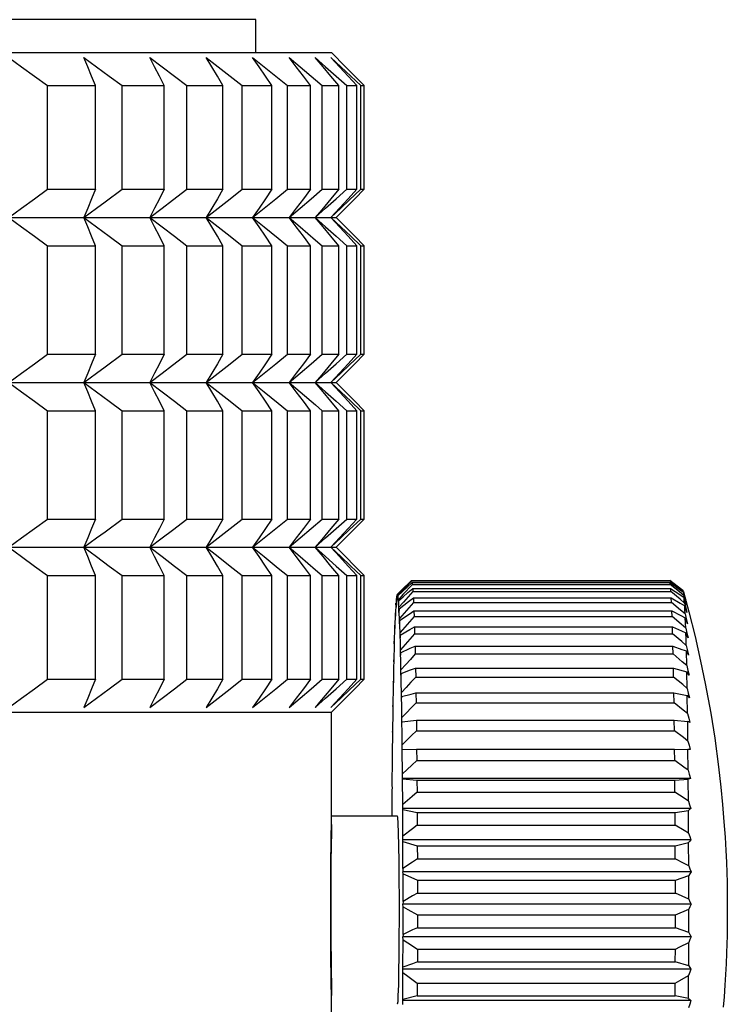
# Model space of a CAD drawing. Header units: millimetres. Extents: x -1098 to -957, y 1584 to 1677.
# Tile 7 of 8: x -1038 to -1031, y 1633 to 1644. Entities that reach past the tile are written whole.
import ezdxf

# ---------------------------------------------------------------- set-up
doc = ezdxf.new("R2010")
doc.units = ezdxf.units.MM
doc.header["$LTSCALE"] = 32.67
doc.layers.get('0').update_dxf_attribs({"linetype": 'CONTINUOUS'})
doc.layers.add('02___PRT_ALL_AXES', color=7, linetype='CONTINUOUS')

msp = doc.modelspace()

# ---------------------------------------------------------------- linework, layer by layer
at = {"color": 0, "linetype": 'Continuous'}
for p, q in [((-1035.849, 1643.662), (-1079.849, 1643.662)), ((-1080.649, 1643.312), (-1035.049, 1643.312)), ((-1035.498, 1643.262), (-1035.381, 1643.163)), ((-1035.137, 1643.163), (-1035.221, 1643.262)), ((-1035.055, 1643.262), (-1034.949, 1643.163)), ((-1034.9, 1643.163), (-1035.049, 1643.312)), ((-1035.381, 1643.163), (-1035.216, 1643.023)), ((-1034.949, 1643.163), (-1034.843, 1643.063)), ((-1034.801, 1643.063), (-1034.9, 1643.163)), ((-1034.997, 1643.063), (-1034.885, 1642.962)), ((-1034.778, 1642.962), (-1034.871, 1643.063)), ((-1034.843, 1643.063), (-1034.736, 1642.962)), ((-1034.701, 1642.962), (-1034.801, 1643.063)), ((-1038.06, 1641.862), (-1038.06, 1642.962)), ((-1038.06, 1642.962), (-1037.55, 1642.962)), ((-1037.55, 1641.862), (-1037.55, 1642.962)), ((-1037.27, 1641.862), (-1037.27, 1642.962)), ((-1037.27, 1642.962), (-1036.823, 1642.962)), ((-1036.823, 1641.862), (-1036.823, 1642.962)), ((-1036.581, 1641.862), (-1036.581, 1642.962)), ((-1036.581, 1642.962), (-1036.199, 1642.962)), ((-1036.199, 1641.862), (-1036.199, 1642.962)), ((-1035.995, 1641.862), (-1035.995, 1642.962)), ((-1035.995, 1642.962), (-1035.68, 1642.962)), ((-1035.68, 1641.862), (-1035.68, 1642.962)), ((-1035.515, 1641.862), (-1035.515, 1642.962)), ((-1035.515, 1642.962), (-1035.269, 1642.962)), ((-1035.269, 1641.862), (-1035.269, 1642.962)), ((-1035.216, 1643.023), (-1035.145, 1642.962)), ((-1035.145, 1641.862), (-1035.145, 1642.962)), ((-1035.145, 1642.962), (-1034.968, 1642.962)), ((-1034.968, 1641.862), (-1034.968, 1642.962)), ((-1034.885, 1641.862), (-1034.885, 1642.962)), ((-1034.885, 1642.962), (-1034.778, 1642.962)), ((-1034.778, 1641.862), (-1034.778, 1642.962)), ((-1034.736, 1641.862), (-1034.736, 1642.962)), ((-1034.736, 1642.962), (-1034.701, 1642.962)), ((-1034.701, 1641.862), (-1034.701, 1642.962)), ((-1038.06, 1641.862), (-1037.55, 1641.862)), ((-1037.45, 1641.727), (-1037.27, 1641.862)), ((-1037.27, 1641.862), (-1036.823, 1641.862)), ((-1036.734, 1641.745), (-1036.581, 1641.862)), ((-1036.581, 1641.862), (-1036.199, 1641.862)), ((-1036.123, 1641.761), (-1035.995, 1641.862)), ((-1035.995, 1641.862), (-1035.68, 1641.862)), ((-1035.639, 1641.761), (-1035.515, 1641.862)), ((-1035.515, 1641.862), (-1035.269, 1641.862)), ((-1035.263, 1641.761), (-1035.145, 1641.862)), ((-1035.145, 1641.862), (-1034.968, 1641.862)), ((-1034.968, 1641.862), (-1035.053, 1641.761)), ((-1034.997, 1641.761), (-1034.885, 1641.862)), ((-1034.885, 1641.862), (-1034.778, 1641.862)), ((-1034.778, 1641.862), (-1034.871, 1641.761)), ((-1034.859, 1641.746), (-1034.736, 1641.862)), ((-1034.701, 1641.862), (-1034.801, 1641.761)), ((-1034.736, 1641.862), (-1034.701, 1641.862)), ((-1035.053, 1641.761), (-1035.151, 1641.644)), ((-1034.871, 1641.761), (-1034.963, 1641.661)), ((-1034.801, 1641.761), (-1034.9, 1641.661)), ((-1038.471, 1641.562), (-1038.335, 1641.661)), ((-1035.151, 1641.644), (-1035.221, 1641.562)), ((-1034.963, 1641.661), (-1035.055, 1641.562)), ((-1034.9, 1641.661), (-1034.999, 1641.562)), ((-1080.699, 1641.562), (-1034.999, 1641.562)), ((-1038.471, 1641.562), (-1038.335, 1641.463)), ((-1037.674, 1641.562), (-1037.54, 1641.463)), ((-1036.974, 1641.562), (-1036.844, 1641.463)), ((-1035.884, 1641.562), (-1035.762, 1641.463)), ((-1035.498, 1641.562), (-1035.381, 1641.463)), ((-1035.137, 1641.463), (-1035.221, 1641.562)), ((-1035.055, 1641.562), (-1034.949, 1641.463)), ((-1034.963, 1641.463), (-1035.055, 1641.562)), ((-1034.9, 1641.463), (-1034.999, 1641.562)), ((-1035.762, 1641.463), (-1035.614, 1641.342)), ((-1035.381, 1641.463), (-1035.216, 1641.323)), ((-1034.871, 1641.363), (-1034.963, 1641.463)), ((-1034.949, 1641.463), (-1034.843, 1641.363)), ((-1034.801, 1641.363), (-1034.9, 1641.463)), ((-1036.123, 1641.363), (-1035.995, 1641.262)), ((-1035.614, 1641.342), (-1035.515, 1641.262)), ((-1035.216, 1641.323), (-1035.145, 1641.262)), ((-1034.997, 1641.363), (-1034.885, 1641.262)), ((-1034.778, 1641.262), (-1034.871, 1641.363)), ((-1034.843, 1641.363), (-1034.736, 1641.262)), ((-1034.701, 1641.262), (-1034.801, 1641.363)), ((-1038.06, 1640.112), (-1038.06, 1641.262)), ((-1038.06, 1641.262), (-1037.55, 1641.262)), ((-1037.55, 1640.112), (-1037.55, 1641.262)), ((-1037.27, 1640.112), (-1037.27, 1641.262)), ((-1037.27, 1641.262), (-1036.823, 1641.262)), ((-1036.823, 1640.112), (-1036.823, 1641.262)), ((-1036.581, 1640.112), (-1036.581, 1641.262)), ((-1036.581, 1641.262), (-1036.199, 1641.262)), ((-1036.199, 1640.112), (-1036.199, 1641.262)), ((-1035.995, 1640.112), (-1035.995, 1641.262)), ((-1035.995, 1641.262), (-1035.68, 1641.262)), ((-1035.68, 1640.112), (-1035.68, 1641.262)), ((-1035.515, 1640.112), (-1035.515, 1641.262)), ((-1035.515, 1641.262), (-1035.269, 1641.262)), ((-1035.269, 1640.112), (-1035.269, 1641.262)), ((-1035.145, 1640.112), (-1035.145, 1641.262)), ((-1035.145, 1641.262), (-1034.968, 1641.262)), ((-1034.968, 1640.112), (-1034.968, 1641.262)), ((-1034.885, 1640.112), (-1034.885, 1641.262)), ((-1034.885, 1641.262), (-1034.778, 1641.262)), ((-1034.778, 1640.112), (-1034.778, 1641.262)), ((-1034.736, 1640.112), (-1034.736, 1641.262)), ((-1034.736, 1641.262), (-1034.701, 1641.262)), ((-1034.701, 1640.112), (-1034.701, 1641.262)), ((-1038.06, 1640.112), (-1037.55, 1640.112)), ((-1037.45, 1639.977), (-1037.27, 1640.112)), ((-1037.27, 1640.112), (-1036.823, 1640.112)), ((-1036.734, 1639.995), (-1036.581, 1640.112)), ((-1036.581, 1640.112), (-1036.199, 1640.112)), ((-1036.123, 1640.011), (-1035.995, 1640.112)), ((-1035.995, 1640.112), (-1035.68, 1640.112)), ((-1035.639, 1640.011), (-1035.515, 1640.112)), ((-1035.515, 1640.112), (-1035.269, 1640.112)), ((-1035.263, 1640.011), (-1035.145, 1640.112)), ((-1035.145, 1640.112), (-1034.968, 1640.112)), ((-1034.968, 1640.112), (-1035.053, 1640.011)), ((-1034.997, 1640.011), (-1034.885, 1640.112)), ((-1034.885, 1640.112), (-1034.778, 1640.112)), ((-1034.778, 1640.112), (-1034.871, 1640.011)), ((-1034.859, 1639.996), (-1034.736, 1640.112)), ((-1034.701, 1640.112), (-1034.801, 1640.011)), ((-1034.736, 1640.112), (-1034.701, 1640.112)), ((-1035.053, 1640.011), (-1035.151, 1639.894)), ((-1034.871, 1640.011), (-1034.963, 1639.911)), ((-1034.801, 1640.011), (-1034.9, 1639.911)), ((-1080.699, 1639.812), (-1034.999, 1639.812)), ((-1038.471, 1639.812), (-1038.335, 1639.911)), ((-1038.471, 1639.812), (-1038.335, 1639.713)), ((-1037.674, 1639.812), (-1037.54, 1639.713)), ((-1036.974, 1639.812), (-1036.844, 1639.713)), ((-1035.884, 1639.812), (-1035.762, 1639.713)), ((-1035.498, 1639.812), (-1035.381, 1639.713)), ((-1035.151, 1639.894), (-1035.221, 1639.812)), ((-1035.137, 1639.713), (-1035.221, 1639.812)), ((-1034.963, 1639.911), (-1035.055, 1639.812)), ((-1035.055, 1639.812), (-1034.949, 1639.713)), ((-1034.963, 1639.713), (-1035.055, 1639.812)), ((-1034.9, 1639.911), (-1034.999, 1639.812)), ((-1034.9, 1639.713), (-1034.999, 1639.812)), ((-1035.762, 1639.713), (-1035.614, 1639.592)), ((-1035.381, 1639.713), (-1035.216, 1639.573)), ((-1034.871, 1639.613), (-1034.963, 1639.713)), ((-1034.949, 1639.713), (-1034.843, 1639.613)), ((-1034.801, 1639.613), (-1034.9, 1639.713)), ((-1036.123, 1639.613), (-1035.995, 1639.512)), ((-1034.997, 1639.613), (-1034.885, 1639.512)), ((-1034.778, 1639.512), (-1034.871, 1639.613)), ((-1034.843, 1639.613), (-1034.736, 1639.512)), ((-1034.701, 1639.512), (-1034.801, 1639.613)), ((-1038.06, 1638.362), (-1038.06, 1639.512)), ((-1038.06, 1639.512), (-1037.55, 1639.512)), ((-1037.55, 1638.362), (-1037.55, 1639.512)), ((-1037.27, 1638.362), (-1037.27, 1639.512)), ((-1037.27, 1639.512), (-1036.823, 1639.512)), ((-1036.823, 1638.362), (-1036.823, 1639.512)), ((-1036.581, 1638.362), (-1036.581, 1639.512)), ((-1036.581, 1639.512), (-1036.199, 1639.512)), ((-1036.199, 1638.362), (-1036.199, 1639.512)), ((-1035.995, 1638.362), (-1035.995, 1639.512)), ((-1035.995, 1639.512), (-1035.68, 1639.512)), ((-1035.68, 1638.362), (-1035.68, 1639.512)), ((-1035.614, 1639.592), (-1035.515, 1639.512)), ((-1035.515, 1638.362), (-1035.515, 1639.512)), ((-1035.515, 1639.512), (-1035.269, 1639.512)), ((-1035.269, 1638.362), (-1035.269, 1639.512)), ((-1035.216, 1639.573), (-1035.145, 1639.512)), ((-1035.145, 1638.362), (-1035.145, 1639.512)), ((-1035.145, 1639.512), (-1034.968, 1639.512)), ((-1034.968, 1638.362), (-1034.968, 1639.512)), ((-1034.885, 1638.362), (-1034.885, 1639.512)), ((-1034.885, 1639.512), (-1034.778, 1639.512)), ((-1034.778, 1638.362), (-1034.778, 1639.512)), ((-1034.736, 1638.362), (-1034.736, 1639.512)), ((-1034.736, 1639.512), (-1034.701, 1639.512)), ((-1034.701, 1638.362), (-1034.701, 1639.512)), ((-1038.06, 1638.362), (-1037.55, 1638.362)), ((-1037.45, 1638.227), (-1037.27, 1638.362)), ((-1037.27, 1638.362), (-1036.823, 1638.362)), ((-1036.734, 1638.245), (-1036.581, 1638.362)), ((-1036.581, 1638.362), (-1036.199, 1638.362)), ((-1036.123, 1638.261), (-1035.995, 1638.362)), ((-1035.995, 1638.362), (-1035.68, 1638.362)), ((-1035.639, 1638.261), (-1035.515, 1638.362)), ((-1035.515, 1638.362), (-1035.269, 1638.362)), ((-1035.263, 1638.261), (-1035.145, 1638.362)), ((-1035.145, 1638.362), (-1034.968, 1638.362)), ((-1034.968, 1638.362), (-1035.053, 1638.261)), ((-1034.997, 1638.261), (-1034.885, 1638.362)), ((-1034.885, 1638.362), (-1034.778, 1638.362)), ((-1034.778, 1638.362), (-1034.871, 1638.261)), ((-1034.859, 1638.246), (-1034.736, 1638.362)), ((-1034.701, 1638.362), (-1034.801, 1638.261)), ((-1034.736, 1638.362), (-1034.701, 1638.362)), ((-1035.053, 1638.261), (-1035.151, 1638.144)), ((-1034.871, 1638.261), (-1034.963, 1638.161)), ((-1034.801, 1638.261), (-1034.9, 1638.161)), ((-1038.471, 1638.062), (-1038.335, 1638.161)), ((-1035.151, 1638.144), (-1035.221, 1638.062)), ((-1034.963, 1638.161), (-1035.055, 1638.062)), ((-1034.9, 1638.161), (-1034.999, 1638.062)), ((-1080.699, 1638.062), (-1034.999, 1638.062)), ((-1038.471, 1638.062), (-1038.335, 1637.963)), ((-1037.674, 1638.062), (-1037.54, 1637.963)), ((-1036.974, 1638.062), (-1036.844, 1637.963)), ((-1035.884, 1638.062), (-1035.762, 1637.963)), ((-1035.498, 1638.062), (-1035.381, 1637.963)), ((-1035.137, 1637.963), (-1035.221, 1638.062)), ((-1035.055, 1638.062), (-1034.949, 1637.963)), ((-1034.963, 1637.963), (-1035.055, 1638.062)), ((-1034.9, 1637.963), (-1034.999, 1638.062)), ((-1035.762, 1637.963), (-1035.614, 1637.842)), ((-1035.381, 1637.963), (-1035.216, 1637.823)), ((-1034.871, 1637.863), (-1034.963, 1637.963)), ((-1034.949, 1637.963), (-1034.843, 1637.863)), ((-1034.801, 1637.863), (-1034.9, 1637.963)), ((-1036.123, 1637.863), (-1035.995, 1637.762)), ((-1035.614, 1637.842), (-1035.515, 1637.762)), ((-1034.997, 1637.863), (-1034.885, 1637.762)), ((-1034.778, 1637.762), (-1034.871, 1637.863)), ((-1034.843, 1637.863), (-1034.736, 1637.762)), ((-1034.701, 1637.762), (-1034.801, 1637.863)), ((-1038.06, 1636.662), (-1038.06, 1637.762)), ((-1038.06, 1637.762), (-1037.55, 1637.762)), ((-1037.55, 1636.662), (-1037.55, 1637.762)), ((-1037.27, 1636.662), (-1037.27, 1637.762)), ((-1037.27, 1637.762), (-1036.823, 1637.762)), ((-1036.823, 1636.662), (-1036.823, 1637.762)), ((-1036.581, 1636.662), (-1036.581, 1637.762)), ((-1036.581, 1637.762), (-1036.199, 1637.762)), ((-1036.199, 1636.662), (-1036.199, 1637.762)), ((-1035.995, 1636.662), (-1035.995, 1637.762)), ((-1035.995, 1637.762), (-1035.68, 1637.762)), ((-1035.68, 1636.662), (-1035.68, 1637.762)), ((-1035.515, 1636.662), (-1035.515, 1637.762)), ((-1035.515, 1637.762), (-1035.269, 1637.762)), ((-1035.269, 1636.662), (-1035.269, 1637.762)), ((-1035.216, 1637.823), (-1035.145, 1637.762)), ((-1035.145, 1636.662), (-1035.145, 1637.762)), ((-1035.145, 1637.762), (-1034.968, 1637.762)), ((-1034.968, 1636.662), (-1034.968, 1637.762)), ((-1034.885, 1636.662), (-1034.885, 1637.762)), ((-1034.885, 1637.762), (-1034.778, 1637.762)), ((-1034.778, 1636.662), (-1034.778, 1637.762)), ((-1034.736, 1636.662), (-1034.736, 1637.762)), ((-1034.736, 1637.762), (-1034.701, 1637.762)), ((-1034.701, 1636.662), (-1034.701, 1637.762)), ((-1034.3, 1637.611), (-1034.207, 1637.703)), ((-1034.196, 1637.707), (-1034.296, 1637.603)), ((-1034.189, 1637.668), (-1034.29, 1637.56)), ((-1034.207, 1637.703), (-1034.199, 1637.711)), ((-1034.199, 1637.711), (-1031.462, 1637.711)), ((-1034.196, 1637.707), (-1031.46, 1637.707)), ((-1034.192, 1637.687), (-1031.455, 1637.687)), ((-1034.189, 1637.668), (-1031.453, 1637.668)), ((-1034.185, 1637.625), (-1031.449, 1637.625)), ((-1031.318, 1637.602), (-1031.458, 1637.708)), ((-1034.358, 1637.533), (-1034.357, 1637.487)), ((-1034.357, 1637.533), (-1034.358, 1637.533)), ((-1034.354, 1637.553), (-1034.357, 1637.54)), ((-1034.357, 1637.54), (-1034.357, 1637.487)), ((-1034.351, 1637.56), (-1034.354, 1637.553)), ((-1034.3, 1637.611), (-1034.351, 1637.56)), ((-1034.35, 1637.562), (-1034.351, 1637.511)), ((-1034.351, 1637.56), (-1034.351, 1637.511)), ((-1034.347, 1637.56), (-1034.35, 1637.562)), ((-1034.345, 1637.552), (-1034.347, 1637.56)), ((-1034.296, 1637.603), (-1034.345, 1637.552)), ((-1034.345, 1637.552), (-1034.344, 1637.5)), ((-1034.344, 1637.547), (-1034.344, 1637.5)), ((-1034.29, 1637.56), (-1034.338, 1637.506)), ((-1034.183, 1637.592), (-1031.446, 1637.592)), ((-1034.179, 1637.525), (-1034.176, 1637.478)), ((-1034.179, 1637.525), (-1031.442, 1637.525)), ((-1031.44, 1637.478), (-1031.442, 1637.525)), ((-1031.317, 1637.601), (-1031.318, 1637.602)), ((-1031.315, 1637.595), (-1031.317, 1637.601)), ((-1031.314, 1637.594), (-1031.301, 1637.547)), ((-1031.3, 1637.542), (-1031.312, 1637.585)), ((-1031.301, 1637.547), (-1031.288, 1637.5)), ((-1031.288, 1637.5), (-1031.3, 1637.542)), ((-1034.363, 1637.469), (-1034.364, 1637.468)), ((-1034.363, 1637.426), (-1034.364, 1637.468)), ((-1034.363, 1637.481), (-1034.363, 1637.426)), ((-1034.338, 1637.452), (-1034.338, 1637.506)), ((-1034.337, 1637.495), (-1034.338, 1637.452)), ((-1034.332, 1637.369), (-1034.332, 1637.425)), ((-1034.331, 1637.408), (-1034.332, 1637.369)), ((-1034.176, 1637.478), (-1031.44, 1637.478)), ((-1034.369, 1637.331), (-1034.37, 1637.368)), ((-1034.369, 1637.387), (-1034.369, 1637.331)), ((-1034.326, 1637.251), (-1034.326, 1637.308)), ((-1034.173, 1637.389), (-1034.17, 1637.329)), ((-1034.173, 1637.389), (-1031.436, 1637.389)), ((-1034.17, 1637.329), (-1031.434, 1637.329)), ((-1031.434, 1637.329), (-1031.436, 1637.389)), ((-1031.295, 1637.355), (-1031.283, 1637.303)), ((-1034.375, 1637.201), (-1034.376, 1637.234)), ((-1034.375, 1637.258), (-1034.375, 1637.201)), ((-1034.325, 1637.286), (-1034.326, 1637.251)), ((-1034.167, 1637.218), (-1034.165, 1637.145)), ((-1034.167, 1637.218), (-1031.43, 1637.218)), ((-1031.428, 1637.145), (-1031.43, 1637.218)), ((-1031.289, 1637.204), (-1031.277, 1637.152)), ((-1031.283, 1637.303), (-1031.27, 1637.251)), ((-1034.381, 1637.096), (-1034.381, 1637.038)), ((-1034.32, 1637.1), (-1034.32, 1637.158)), ((-1034.319, 1637.13), (-1034.32, 1637.1)), ((-1034.165, 1637.145), (-1031.428, 1637.145)), ((-1031.277, 1637.152), (-1031.264, 1637.1)), ((-1034.381, 1637.038), (-1034.382, 1637.066)), ((-1034.161, 1637.014), (-1034.159, 1636.93)), ((-1034.161, 1637.014), (-1031.425, 1637.014)), ((-1031.423, 1636.93), (-1031.425, 1637.014)), ((-1031.284, 1637.021), (-1031.27, 1636.964)), ((-1034.386, 1636.902), (-1034.386, 1636.845)), ((-1034.315, 1636.917), (-1034.315, 1636.975)), ((-1034.314, 1636.942), (-1034.315, 1636.917)), ((-1034.159, 1636.93), (-1031.423, 1636.93)), ((-1031.279, 1636.807), (-1031.282, 1636.962)), ((-1031.27, 1636.964), (-1031.259, 1636.917)), ((-1034.386, 1636.845), (-1034.387, 1636.867)), ((-1031.279, 1636.807), (-1031.266, 1636.756)), ((-1034.391, 1636.678), (-1034.391, 1636.622)), ((-1034.31, 1636.705), (-1034.31, 1636.762)), ((-1034.309, 1636.724), (-1034.31, 1636.705)), ((-1034.156, 1636.78), (-1034.154, 1636.684)), ((-1034.156, 1636.78), (-1031.419, 1636.78)), ((-1034.154, 1636.684), (-1031.418, 1636.684)), ((-1031.418, 1636.684), (-1031.419, 1636.78)), ((-1031.419, 1636.78), (-1031.277, 1636.739)), ((-1031.274, 1636.565), (-1031.277, 1636.739)), ((-1031.266, 1636.756), (-1031.254, 1636.705)), ((-1038.06, 1636.662), (-1037.55, 1636.662)), ((-1037.27, 1636.662), (-1036.823, 1636.662)), ((-1036.581, 1636.662), (-1036.199, 1636.662)), ((-1035.995, 1636.662), (-1035.68, 1636.662)), ((-1035.515, 1636.662), (-1035.269, 1636.662)), ((-1035.263, 1636.561), (-1035.145, 1636.662)), ((-1035.145, 1636.662), (-1034.968, 1636.662)), ((-1034.968, 1636.662), (-1035.053, 1636.561)), ((-1034.997, 1636.561), (-1034.885, 1636.662)), ((-1034.885, 1636.662), (-1034.778, 1636.662)), ((-1034.778, 1636.662), (-1034.871, 1636.561)), ((-1034.859, 1636.546), (-1034.736, 1636.662)), ((-1034.701, 1636.662), (-1034.801, 1636.561)), ((-1034.736, 1636.662), (-1034.701, 1636.662)), ((-1034.391, 1636.622), (-1034.392, 1636.639)), ((-1035.053, 1636.561), (-1035.174, 1636.418)), ((-1034.801, 1636.561), (-1034.9, 1636.461)), ((-1034.305, 1636.465), (-1034.305, 1636.521)), ((-1034.304, 1636.478), (-1034.305, 1636.465)), ((-1034.151, 1636.517), (-1034.15, 1636.412)), ((-1034.151, 1636.517), (-1031.415, 1636.517)), ((-1031.413, 1636.412), (-1031.415, 1636.517)), ((-1031.415, 1636.517), (-1031.273, 1636.489)), ((-1031.274, 1636.565), (-1031.262, 1636.515)), ((-1031.27, 1636.297), (-1031.273, 1636.489)), ((-1031.262, 1636.515), (-1031.249, 1636.465)), ((-1035.174, 1636.418), (-1035.221, 1636.362)), ((-1034.9, 1636.461), (-1035.049, 1636.312)), ((-1034.396, 1636.428), (-1034.395, 1636.373)), ((-1034.395, 1636.385), (-1034.396, 1636.384)), ((-1034.395, 1636.373), (-1034.396, 1636.384)), ((-1034.15, 1636.412), (-1031.413, 1636.412)), ((-1080.649, 1636.312), (-1035.049, 1636.312)), ((-1034.301, 1636.201), (-1034.301, 1636.254)), ((-1034.3, 1636.208), (-1034.301, 1636.201)), ((-1034.3, 1636.208), (-1034.147, 1636.229)), ((-1034.147, 1636.229), (-1034.146, 1636.115)), ((-1034.147, 1636.229), (-1031.411, 1636.229)), ((-1031.409, 1636.115), (-1031.411, 1636.229)), ((-1031.411, 1636.229), (-1031.268, 1636.214)), ((-1031.266, 1636.006), (-1031.268, 1636.214)), ((-1034.4, 1636.106), (-1034.403, 1635.857)), ((-1034.399, 1636.101), (-1034.4, 1636.106)), ((-1034.399, 1636.106), (-1034.4, 1636.106)), ((-1034.399, 1636.153), (-1034.399, 1636.101)), ((-1034.146, 1636.115), (-1031.409, 1636.115)), ((-1034.298, 1635.915), (-1034.297, 1635.965)), ((-1034.403, 1635.857), (-1034.402, 1635.808)), ((-1034.297, 1635.916), (-1034.298, 1635.915)), ((-1034.297, 1635.916), (-1034.144, 1635.919)), ((-1034.294, 1635.657), (-1034.297, 1635.916)), ((-1034.144, 1635.919), (-1034.142, 1635.798)), ((-1034.144, 1635.919), (-1031.407, 1635.919)), ((-1031.406, 1635.798), (-1031.407, 1635.919)), ((-1031.407, 1635.919), (-1031.265, 1635.917)), ((-1031.263, 1635.696), (-1031.265, 1635.917)), ((-1031.242, 1635.915), (-1031.265, 1635.917)), ((-1034.403, 1635.807), (-1034.406, 1635.543)), ((-1034.402, 1635.808), (-1034.403, 1635.807)), ((-1034.142, 1635.798), (-1031.406, 1635.798)), ((-1034.295, 1635.61), (-1034.294, 1635.657)), ((-1034.406, 1635.543), (-1034.405, 1635.497)), ((-1034.294, 1635.605), (-1034.295, 1635.61)), ((-1031.239, 1635.61), (-1034.295, 1635.61)), ((-1034.292, 1635.334), (-1034.294, 1635.605)), ((-1034.294, 1635.605), (-1034.141, 1635.591)), ((-1034.141, 1635.591), (-1034.14, 1635.463)), ((-1034.141, 1635.591), (-1031.404, 1635.591)), ((-1031.404, 1635.591), (-1031.262, 1635.601)), ((-1031.403, 1635.463), (-1031.404, 1635.591)), ((-1031.26, 1635.369), (-1031.262, 1635.601)), ((-1034.406, 1635.49), (-1034.408, 1635.215)), ((-1034.405, 1635.497), (-1034.406, 1635.49)), ((-1034.14, 1635.463), (-1031.403, 1635.463)), ((-1034.292, 1635.29), (-1034.292, 1635.334)), ((-1034.291, 1635.279), (-1034.292, 1635.29)), ((-1031.236, 1635.29), (-1034.292, 1635.29)), ((-1034.29, 1634.998), (-1034.291, 1635.279)), ((-1034.291, 1635.279), (-1034.138, 1635.247)), ((-1034.138, 1635.247), (-1034.138, 1635.114)), ((-1034.138, 1635.247), (-1031.402, 1635.247)), ((-1031.402, 1635.247), (-1031.26, 1635.27)), ((-1031.401, 1635.114), (-1031.402, 1635.247)), ((-1031.258, 1635.029), (-1031.26, 1635.27)), ((-1035.049, 1635.212), (-1034.349, 1635.212)), ((-1035.049, 1635.12), (-1035.049, 1635.088)), ((-1034.138, 1635.114), (-1031.401, 1635.114)), ((-1035.049, 1635.033), (-1035.051, 1634.901)), ((-1035.049, 1635.088), (-1035.049, 1635.033)), ((-1035.051, 1634.901), (-1035.053, 1634.719)), ((-1034.291, 1634.958), (-1034.29, 1634.998)), ((-1034.29, 1634.941), (-1034.291, 1634.958)), ((-1031.235, 1634.958), (-1034.291, 1634.958)), ((-1034.289, 1634.653), (-1034.29, 1634.941)), ((-1034.29, 1634.941), (-1034.137, 1634.892)), ((-1031.4, 1634.892), (-1031.258, 1634.928)), ((-1031.257, 1634.681), (-1031.258, 1634.928)), ((-1034.137, 1634.892), (-1034.136, 1634.756)), ((-1034.137, 1634.892), (-1031.4, 1634.892)), ((-1031.4, 1634.756), (-1031.4, 1634.892)), ((-1035.053, 1634.719), (-1035.055, 1634.487)), ((-1034.136, 1634.756), (-1031.4, 1634.756)), ((-1034.289, 1634.653), (-1034.289, 1634.618)), ((-1034.288, 1634.596), (-1034.289, 1634.618)), ((-1031.233, 1634.618), (-1034.289, 1634.618)), ((-1034.288, 1634.303), (-1034.288, 1634.596)), ((-1035.055, 1634.487), (-1035.056, 1634.288)), ((-1034.136, 1634.529), (-1034.135, 1634.392)), ((-1034.136, 1634.529), (-1031.399, 1634.529)), ((-1031.399, 1634.529), (-1031.257, 1634.578)), ((-1031.399, 1634.392), (-1031.399, 1634.529)), ((-1031.257, 1634.327), (-1031.257, 1634.578)), ((-1034.135, 1634.392), (-1031.399, 1634.392)), ((-1031.257, 1634.327), (-1031.399, 1634.392)), ((-1035.056, 1634.288), (-1035.056, 1634.111)), ((-1034.288, 1634.303), (-1034.289, 1634.274)), ((-1034.288, 1634.246), (-1034.289, 1634.274)), ((-1031.233, 1634.274), (-1034.289, 1634.274)), ((-1034.288, 1633.953), (-1034.288, 1634.246)), ((-1031.399, 1634.163), (-1031.256, 1634.223)), ((-1031.257, 1633.973), (-1031.256, 1634.223)), ((-1035.056, 1634.111), (-1035.055, 1633.912)), ((-1034.135, 1634.163), (-1034.135, 1634.025)), ((-1034.135, 1634.163), (-1031.399, 1634.163)), ((-1031.399, 1634.025), (-1031.399, 1634.163)), ((-1034.135, 1634.025), (-1031.399, 1634.025)), ((-1031.257, 1633.973), (-1031.399, 1634.025)), ((-1035.055, 1633.912), (-1035.049, 1633.352)), ((-1034.288, 1633.953), (-1034.289, 1633.928)), ((-1034.288, 1633.895), (-1034.289, 1633.928)), ((-1031.233, 1633.928), (-1034.289, 1633.928)), ((-1034.289, 1633.605), (-1034.288, 1633.895)), ((-1031.257, 1633.62), (-1031.257, 1633.869)), ((-1034.136, 1633.797), (-1034.136, 1633.661)), ((-1034.136, 1633.797), (-1031.399, 1633.797)), ((-1031.4, 1633.661), (-1031.399, 1633.797)), ((-1034.136, 1633.661), (-1031.4, 1633.661)), ((-1031.257, 1633.62), (-1031.4, 1633.661)), ((-1034.291, 1633.264), (-1034.289, 1633.549)), ((-1034.29, 1633.586), (-1034.289, 1633.605)), ((-1034.289, 1633.549), (-1034.29, 1633.586)), ((-1031.234, 1633.586), (-1034.29, 1633.586)), ((-1031.259, 1633.275), (-1031.258, 1633.518)), ((-1035.049, 1633.352), (-1035.049, 1633.314)), ((-1034.137, 1633.436), (-1034.138, 1633.303)), ((-1034.137, 1633.436), (-1031.4, 1633.436)), ((-1031.401, 1633.303), (-1031.4, 1633.436)), ((-1035.049, 1633.314), (-1035.049, 1633.304)), ((-1034.292, 1633.251), (-1034.291, 1633.264)), ((-1034.291, 1633.209), (-1034.292, 1633.251)), ((-1031.236, 1633.251), (-1034.292, 1633.251)), ((-1034.138, 1633.303), (-1034.291, 1633.264)), ((-1034.138, 1633.303), (-1031.401, 1633.303)), ((-1031.259, 1633.275), (-1031.401, 1633.303)), ((-1034.349, 1633.212), (-1034.349, 1633.212))]:
    msp.add_line(p, q, dxfattribs=at)
for points in [[(-1038.471, 1643.262), (-1038.335, 1643.163), (-1038.198, 1643.063), (-1038.06, 1642.962)], [(-1037.55, 1642.962), (-1037.592, 1643.063), (-1037.633, 1643.163), (-1037.674, 1643.262)], [(-1037.674, 1643.262), (-1037.54, 1643.163), (-1037.406, 1643.063), (-1037.27, 1642.962)], [(-1036.974, 1643.262), (-1036.844, 1643.163), (-1036.713, 1643.063), (-1036.581, 1642.962)], [(-1036.823, 1642.962), (-1036.874, 1643.063), (-1036.924, 1643.163), (-1036.974, 1643.262)], [(-1036.377, 1643.262), (-1036.25, 1643.163), (-1036.123, 1643.063), (-1035.995, 1642.962)], [(-1036.199, 1642.962), (-1036.258, 1643.063), (-1036.318, 1643.163), (-1036.377, 1643.262)], [(-1035.884, 1643.262), (-1035.762, 1643.163), (-1035.639, 1643.063), (-1035.515, 1642.962)], [(-1035.68, 1642.962), (-1035.748, 1643.063), (-1035.816, 1643.163), (-1035.884, 1643.262)], [(-1035.269, 1642.962), (-1035.346, 1643.063), (-1035.422, 1643.163), (-1035.498, 1643.262)], [(-1035.221, 1643.262), (-1035.11, 1643.163), (-1034.997, 1643.063)], [(-1034.871, 1643.063), (-1034.963, 1643.163), (-1035.055, 1643.262)], [(-1034.968, 1642.962), (-1035.053, 1643.063), (-1035.137, 1643.163)], [(-1038.335, 1641.661), (-1038.198, 1641.761), (-1038.06, 1641.862)], [(-1037.55, 1641.862), (-1037.592, 1641.761), (-1037.633, 1641.661), (-1037.674, 1641.562)], [(-1036.823, 1641.862), (-1036.874, 1641.761), (-1036.924, 1641.661), (-1036.974, 1641.562)], [(-1036.199, 1641.862), (-1036.258, 1641.761), (-1036.318, 1641.661), (-1036.377, 1641.562)], [(-1035.68, 1641.862), (-1035.748, 1641.761), (-1035.816, 1641.661), (-1035.884, 1641.562)], [(-1035.269, 1641.862), (-1035.346, 1641.761), (-1035.422, 1641.661), (-1035.498, 1641.562)], [(-1037.674, 1641.562), (-1037.54, 1641.661), (-1037.45, 1641.727)], [(-1036.974, 1641.562), (-1036.844, 1641.661), (-1036.734, 1641.745)], [(-1036.377, 1641.562), (-1036.25, 1641.661), (-1036.123, 1641.761)], [(-1035.884, 1641.562), (-1035.762, 1641.661), (-1035.639, 1641.761)], [(-1035.498, 1641.562), (-1035.381, 1641.661), (-1035.263, 1641.761)], [(-1035.221, 1641.562), (-1035.11, 1641.661), (-1034.997, 1641.761)], [(-1035.055, 1641.562), (-1034.949, 1641.661), (-1034.859, 1641.746)], [(-1037.55, 1641.262), (-1037.592, 1641.363), (-1037.633, 1641.463), (-1037.674, 1641.562)], [(-1036.823, 1641.262), (-1036.874, 1641.363), (-1036.924, 1641.463), (-1036.974, 1641.562)], [(-1036.377, 1641.562), (-1036.25, 1641.463), (-1036.123, 1641.363)], [(-1036.199, 1641.262), (-1036.258, 1641.363), (-1036.318, 1641.463), (-1036.377, 1641.562)], [(-1035.68, 1641.262), (-1035.748, 1641.363), (-1035.816, 1641.463), (-1035.884, 1641.562)], [(-1035.269, 1641.262), (-1035.346, 1641.363), (-1035.422, 1641.463), (-1035.498, 1641.562)], [(-1035.221, 1641.562), (-1035.11, 1641.463), (-1034.997, 1641.363)], [(-1038.335, 1641.463), (-1038.198, 1641.363), (-1038.06, 1641.262)], [(-1037.54, 1641.463), (-1037.406, 1641.363), (-1037.27, 1641.262)], [(-1036.844, 1641.463), (-1036.713, 1641.363), (-1036.581, 1641.262)], [(-1034.968, 1641.262), (-1035.053, 1641.363), (-1035.137, 1641.463)], [(-1038.335, 1639.911), (-1038.198, 1640.011), (-1038.06, 1640.112)], [(-1037.55, 1640.112), (-1037.592, 1640.011), (-1037.633, 1639.911), (-1037.674, 1639.812)], [(-1036.823, 1640.112), (-1036.874, 1640.011), (-1036.924, 1639.911), (-1036.974, 1639.812)], [(-1036.199, 1640.112), (-1036.258, 1640.011), (-1036.318, 1639.911), (-1036.377, 1639.812)], [(-1035.68, 1640.112), (-1035.748, 1640.011), (-1035.816, 1639.911), (-1035.884, 1639.812)], [(-1035.269, 1640.112), (-1035.346, 1640.011), (-1035.422, 1639.911), (-1035.498, 1639.812)], [(-1037.674, 1639.812), (-1037.54, 1639.911), (-1037.45, 1639.977)], [(-1036.974, 1639.812), (-1036.844, 1639.911), (-1036.734, 1639.995)], [(-1036.377, 1639.812), (-1036.25, 1639.911), (-1036.123, 1640.011)], [(-1035.884, 1639.812), (-1035.762, 1639.911), (-1035.639, 1640.011)], [(-1035.498, 1639.812), (-1035.381, 1639.911), (-1035.263, 1640.011)], [(-1035.221, 1639.812), (-1035.11, 1639.911), (-1034.997, 1640.011)], [(-1035.055, 1639.812), (-1034.949, 1639.911), (-1034.859, 1639.996)], [(-1037.55, 1639.512), (-1037.592, 1639.613), (-1037.633, 1639.713), (-1037.674, 1639.812)], [(-1036.823, 1639.512), (-1036.874, 1639.613), (-1036.924, 1639.713), (-1036.974, 1639.812)], [(-1036.377, 1639.812), (-1036.25, 1639.713), (-1036.123, 1639.613)], [(-1036.199, 1639.512), (-1036.258, 1639.613), (-1036.318, 1639.713), (-1036.377, 1639.812)], [(-1035.68, 1639.512), (-1035.748, 1639.613), (-1035.816, 1639.713), (-1035.884, 1639.812)], [(-1035.269, 1639.512), (-1035.346, 1639.613), (-1035.422, 1639.713), (-1035.498, 1639.812)], [(-1035.221, 1639.812), (-1035.11, 1639.713), (-1034.997, 1639.613)], [(-1038.335, 1639.713), (-1038.198, 1639.613), (-1038.06, 1639.512)], [(-1037.54, 1639.713), (-1037.406, 1639.613), (-1037.27, 1639.512)], [(-1036.844, 1639.713), (-1036.713, 1639.613), (-1036.581, 1639.512)], [(-1034.968, 1639.512), (-1035.053, 1639.613), (-1035.137, 1639.713)], [(-1038.335, 1638.161), (-1038.198, 1638.261), (-1038.06, 1638.362)], [(-1037.55, 1638.362), (-1037.592, 1638.261), (-1037.633, 1638.161), (-1037.674, 1638.062)], [(-1036.823, 1638.362), (-1036.874, 1638.261), (-1036.924, 1638.161), (-1036.974, 1638.062)], [(-1036.199, 1638.362), (-1036.258, 1638.261), (-1036.318, 1638.161), (-1036.377, 1638.062)], [(-1035.68, 1638.362), (-1035.748, 1638.261), (-1035.816, 1638.161), (-1035.884, 1638.062)], [(-1035.269, 1638.362), (-1035.346, 1638.261), (-1035.422, 1638.161), (-1035.498, 1638.062)], [(-1036.974, 1638.062), (-1036.844, 1638.161), (-1036.734, 1638.245)], [(-1036.377, 1638.062), (-1036.25, 1638.161), (-1036.123, 1638.261)], [(-1035.884, 1638.062), (-1035.762, 1638.161), (-1035.639, 1638.261)], [(-1035.498, 1638.062), (-1035.381, 1638.161), (-1035.263, 1638.261)], [(-1035.221, 1638.062), (-1035.11, 1638.161), (-1034.997, 1638.261)], [(-1035.055, 1638.062), (-1034.949, 1638.161), (-1034.859, 1638.246)], [(-1037.674, 1638.062), (-1037.54, 1638.161), (-1037.45, 1638.227)], [(-1037.55, 1637.762), (-1037.592, 1637.863), (-1037.633, 1637.963), (-1037.674, 1638.062)], [(-1036.823, 1637.762), (-1036.874, 1637.863), (-1036.924, 1637.963), (-1036.974, 1638.062)], [(-1036.377, 1638.062), (-1036.25, 1637.963), (-1036.123, 1637.863)], [(-1036.199, 1637.762), (-1036.258, 1637.863), (-1036.318, 1637.963), (-1036.377, 1638.062)], [(-1035.68, 1637.762), (-1035.748, 1637.863), (-1035.816, 1637.963), (-1035.884, 1638.062)], [(-1035.269, 1637.762), (-1035.346, 1637.863), (-1035.422, 1637.963), (-1035.498, 1638.062)], [(-1035.221, 1638.062), (-1035.11, 1637.963), (-1034.997, 1637.863)], [(-1038.335, 1637.963), (-1038.198, 1637.863), (-1038.06, 1637.762)], [(-1037.54, 1637.963), (-1037.406, 1637.863), (-1037.27, 1637.762)], [(-1036.844, 1637.963), (-1036.713, 1637.863), (-1036.581, 1637.762)], [(-1034.968, 1637.762), (-1035.053, 1637.863), (-1035.137, 1637.963)], [(-1034.344, 1637.547), (-1034.294, 1637.593), (-1034.243, 1637.64), (-1034.192, 1637.687)], [(-1034.337, 1637.495), (-1034.287, 1637.538), (-1034.237, 1637.581), (-1034.185, 1637.625)], [(-1034.199, 1637.711), (-1034.197, 1637.71), (-1034.196, 1637.707)], [(-1034.192, 1637.687), (-1034.191, 1637.678), (-1034.189, 1637.668)], [(-1034.185, 1637.625), (-1034.184, 1637.609), (-1034.183, 1637.592)], [(-1031.46, 1637.707), (-1031.461, 1637.71), (-1031.462, 1637.711)], [(-1031.314, 1637.594), (-1031.362, 1637.631), (-1031.46, 1637.707)], [(-1031.453, 1637.668), (-1031.454, 1637.678), (-1031.455, 1637.687)], [(-1031.455, 1637.687), (-1031.359, 1637.619), (-1031.312, 1637.585)], [(-1031.308, 1637.55), (-1031.356, 1637.589), (-1031.453, 1637.668)], [(-1031.446, 1637.592), (-1031.448, 1637.609), (-1031.449, 1637.625)], [(-1031.449, 1637.625), (-1031.353, 1637.562), (-1031.306, 1637.531)], [(-1034.358, 1637.533), (-1034.36, 1637.51), (-1034.363, 1637.481)], [(-1034.338, 1637.506), (-1034.341, 1637.53), (-1034.344, 1637.547)], [(-1034.183, 1637.592), (-1034.233, 1637.535), (-1034.283, 1637.48), (-1034.332, 1637.425)], [(-1034.331, 1637.408), (-1034.23, 1637.486), (-1034.179, 1637.525)], [(-1031.301, 1637.47), (-1031.349, 1637.51), (-1031.446, 1637.592)], [(-1031.442, 1637.525), (-1031.347, 1637.468), (-1031.3, 1637.44)], [(-1031.308, 1637.55), (-1031.31, 1637.57), (-1031.312, 1637.585)], [(-1031.308, 1637.55), (-1031.295, 1637.501), (-1031.282, 1637.452)], [(-1031.301, 1637.47), (-1031.304, 1637.503), (-1031.306, 1637.531)], [(-1031.282, 1637.452), (-1031.294, 1637.491), (-1031.306, 1637.531)], [(-1034.364, 1637.468), (-1034.366, 1637.431), (-1034.369, 1637.387)], [(-1034.332, 1637.425), (-1034.335, 1637.463), (-1034.337, 1637.495)], [(-1034.326, 1637.308), (-1034.329, 1637.361), (-1034.331, 1637.408)], [(-1034.176, 1637.478), (-1034.227, 1637.421), (-1034.277, 1637.364), (-1034.326, 1637.308)], [(-1031.295, 1637.355), (-1031.343, 1637.395), (-1031.44, 1637.478)], [(-1031.301, 1637.47), (-1031.289, 1637.42), (-1031.276, 1637.369)], [(-1031.295, 1637.355), (-1031.297, 1637.399), (-1031.3, 1637.44)], [(-1031.276, 1637.369), (-1031.288, 1637.404), (-1031.3, 1637.44)], [(-1034.37, 1637.368), (-1034.373, 1637.316), (-1034.375, 1637.258)], [(-1034.325, 1637.286), (-1034.224, 1637.354), (-1034.173, 1637.389)], [(-1034.17, 1637.329), (-1034.221, 1637.271), (-1034.271, 1637.214), (-1034.32, 1637.158)], [(-1031.436, 1637.389), (-1031.341, 1637.339), (-1031.294, 1637.314)], [(-1031.289, 1637.204), (-1031.337, 1637.245), (-1031.434, 1637.329)], [(-1031.289, 1637.204), (-1031.291, 1637.261), (-1031.294, 1637.314)], [(-1031.27, 1637.251), (-1031.282, 1637.282), (-1031.294, 1637.314)], [(-1034.376, 1637.234), (-1034.378, 1637.168), (-1034.381, 1637.096)], [(-1034.32, 1637.158), (-1034.323, 1637.225), (-1034.325, 1637.286)], [(-1034.319, 1637.13), (-1034.218, 1637.188), (-1034.167, 1637.218)], [(-1031.43, 1637.218), (-1031.335, 1637.175), (-1031.288, 1637.154)], [(-1034.315, 1636.975), (-1034.317, 1637.055), (-1034.319, 1637.13)], [(-1034.165, 1637.145), (-1034.215, 1637.088), (-1034.265, 1637.031), (-1034.315, 1636.975)], [(-1031.284, 1637.021), (-1031.331, 1637.062), (-1031.428, 1637.145)], [(-1031.284, 1637.021), (-1031.286, 1637.09), (-1031.288, 1637.154)], [(-1031.264, 1637.1), (-1031.276, 1637.127), (-1031.288, 1637.154)], [(-1034.382, 1637.066), (-1034.384, 1636.987), (-1034.386, 1636.902)], [(-1034.314, 1636.942), (-1034.213, 1636.99), (-1034.161, 1637.014)], [(-1031.425, 1637.014), (-1031.329, 1636.979), (-1031.282, 1636.962)], [(-1034.31, 1636.762), (-1034.312, 1636.854), (-1034.314, 1636.942)], [(-1034.159, 1636.93), (-1034.21, 1636.873), (-1034.26, 1636.817), (-1034.31, 1636.762)], [(-1031.279, 1636.807), (-1031.326, 1636.848), (-1031.423, 1636.93)], [(-1031.259, 1636.917), (-1031.27, 1636.939), (-1031.282, 1636.962)], [(-1034.387, 1636.867), (-1034.389, 1636.775), (-1034.391, 1636.678)], [(-1034.309, 1636.724), (-1034.208, 1636.761), (-1034.156, 1636.78)], [(-1034.305, 1636.521), (-1034.307, 1636.624), (-1034.309, 1636.724)], [(-1034.154, 1636.684), (-1034.205, 1636.629), (-1034.256, 1636.574), (-1034.305, 1636.521)], [(-1031.274, 1636.565), (-1031.321, 1636.605), (-1031.418, 1636.684)], [(-1031.254, 1636.705), (-1031.265, 1636.722), (-1031.277, 1636.739)], [(-1038.471, 1636.362), (-1038.335, 1636.461), (-1038.198, 1636.561), (-1038.06, 1636.662)], [(-1037.55, 1636.662), (-1037.592, 1636.561), (-1037.633, 1636.461), (-1037.674, 1636.362)], [(-1037.674, 1636.362), (-1037.54, 1636.461), (-1037.406, 1636.561), (-1037.27, 1636.662)], [(-1036.823, 1636.662), (-1036.874, 1636.561), (-1036.924, 1636.461), (-1036.974, 1636.362)], [(-1036.974, 1636.362), (-1036.844, 1636.461), (-1036.713, 1636.561), (-1036.581, 1636.662)], [(-1036.199, 1636.662), (-1036.258, 1636.561), (-1036.318, 1636.461), (-1036.377, 1636.362)], [(-1036.377, 1636.362), (-1036.25, 1636.461), (-1036.123, 1636.561), (-1035.995, 1636.662)], [(-1035.68, 1636.662), (-1035.748, 1636.561), (-1035.816, 1636.461), (-1035.884, 1636.362)], [(-1035.884, 1636.362), (-1035.762, 1636.461), (-1035.639, 1636.561), (-1035.515, 1636.662)], [(-1035.269, 1636.662), (-1035.346, 1636.561), (-1035.422, 1636.461), (-1035.498, 1636.362)], [(-1034.392, 1636.639), (-1034.394, 1636.536), (-1034.396, 1636.428)], [(-1035.498, 1636.362), (-1035.381, 1636.461), (-1035.263, 1636.561)], [(-1035.221, 1636.362), (-1035.11, 1636.461), (-1034.997, 1636.561)], [(-1034.871, 1636.561), (-1034.963, 1636.461), (-1035.055, 1636.362)], [(-1035.055, 1636.362), (-1034.949, 1636.461), (-1034.859, 1636.546)], [(-1034.304, 1636.478), (-1034.203, 1636.504), (-1034.151, 1636.517)], [(-1034.301, 1636.254), (-1034.302, 1636.368), (-1034.304, 1636.478)], [(-1031.249, 1636.465), (-1031.261, 1636.477), (-1031.273, 1636.489)], [(-1034.396, 1636.384), (-1034.398, 1636.271), (-1034.399, 1636.153)], [(-1034.15, 1636.412), (-1034.201, 1636.359), (-1034.251, 1636.306), (-1034.301, 1636.254)], [(-1031.27, 1636.297), (-1031.317, 1636.335), (-1031.413, 1636.412)], [(-1031.27, 1636.297), (-1031.257, 1636.249), (-1031.245, 1636.201)], [(-1034.297, 1635.965), (-1034.299, 1636.088), (-1034.3, 1636.208)], [(-1031.245, 1636.201), (-1031.257, 1636.208), (-1031.268, 1636.214)], [(-1034.146, 1636.115), (-1034.197, 1636.065), (-1034.247, 1636.015), (-1034.297, 1635.965)], [(-1031.266, 1636.006), (-1031.313, 1636.042), (-1031.409, 1636.115)], [(-1031.266, 1636.006), (-1031.254, 1635.961), (-1031.242, 1635.915)], [(-1034.142, 1635.798), (-1034.194, 1635.75), (-1034.244, 1635.704), (-1034.294, 1635.657)], [(-1031.263, 1635.696), (-1031.31, 1635.729), (-1031.406, 1635.798)], [(-1031.263, 1635.696), (-1031.251, 1635.653), (-1031.239, 1635.61)], [(-1031.239, 1635.61), (-1031.25, 1635.606), (-1031.262, 1635.601)], [(-1034.14, 1635.463), (-1034.191, 1635.419), (-1034.242, 1635.376), (-1034.292, 1635.334)], [(-1031.26, 1635.369), (-1031.307, 1635.4), (-1031.403, 1635.463)], [(-1031.26, 1635.369), (-1031.248, 1635.33), (-1031.236, 1635.29)], [(-1031.236, 1635.29), (-1031.248, 1635.28), (-1031.26, 1635.27)], [(-1034.349, 1635.212), (-1034.346, 1635.194), (-1034.342, 1635.133), (-1034.339, 1635.032), (-1034.336, 1634.895), (-1034.334, 1634.728), (-1034.332, 1634.539), (-1034.331, 1634.335), (-1034.331, 1634.126), (-1034.332, 1633.921), (-1034.333, 1633.728), (-1034.336, 1633.557), (-1034.338, 1633.414), (-1034.342, 1633.306), (-1034.345, 1633.238), (-1034.349, 1633.212)], [(-1034.138, 1635.114), (-1034.189, 1635.075), (-1034.29, 1634.998)], [(-1031.258, 1635.029), (-1031.305, 1635.058), (-1031.401, 1635.114)], [(-1031.258, 1635.029), (-1031.246, 1634.994), (-1031.235, 1634.958)], [(-1031.235, 1634.958), (-1031.246, 1634.943), (-1031.258, 1634.928)], [(-1034.136, 1634.756), (-1034.188, 1634.721), (-1034.289, 1634.653)], [(-1031.257, 1634.681), (-1031.304, 1634.706), (-1031.4, 1634.756)], [(-1034.288, 1634.596), (-1034.238, 1634.574), (-1034.136, 1634.529)], [(-1031.257, 1634.681), (-1031.245, 1634.65), (-1031.233, 1634.618)], [(-1031.233, 1634.618), (-1031.245, 1634.598), (-1031.257, 1634.578)], [(-1034.135, 1634.392), (-1034.187, 1634.362), (-1034.288, 1634.303)], [(-1031.257, 1634.327), (-1031.245, 1634.301), (-1031.233, 1634.274)], [(-1031.233, 1634.274), (-1031.245, 1634.248), (-1031.256, 1634.223)], [(-1034.288, 1634.246), (-1034.238, 1634.218), (-1034.135, 1634.163)], [(-1034.135, 1634.025), (-1034.187, 1634.001), (-1034.288, 1633.953)], [(-1031.257, 1633.973), (-1031.245, 1633.951), (-1031.233, 1633.928)], [(-1034.288, 1633.895), (-1034.238, 1633.863), (-1034.136, 1633.797)], [(-1031.399, 1633.797), (-1031.351, 1633.821), (-1031.257, 1633.869)], [(-1031.233, 1633.928), (-1031.245, 1633.899), (-1031.257, 1633.869)], [(-1034.136, 1633.661), (-1034.188, 1633.642), (-1034.289, 1633.605)], [(-1034.289, 1633.549), (-1034.239, 1633.512), (-1034.137, 1633.436)], [(-1031.234, 1633.586), (-1031.246, 1633.552), (-1031.258, 1633.518)], [(-1031.257, 1633.62), (-1031.246, 1633.603), (-1031.234, 1633.586)], [(-1031.4, 1633.436), (-1031.352, 1633.464), (-1031.258, 1633.518)], [(-1031.259, 1633.275), (-1031.247, 1633.263), (-1031.236, 1633.251)], [(-1031.236, 1633.251), (-1031.247, 1633.213), (-1031.259, 1633.175)]]:
    msp.add_lwpolyline(points, dxfattribs=at)
at = {"layer": '02___PRT_ALL_AXES', "color": 0, "linetype": 'Continuous'}
for p, q in [((-1035.849, 1643.312), (-1035.849, 1643.662)), ((-1031.289, 1637.499), (-1031.255, 1637.377)), ((-1035.049, 1635.116), (-1035.049, 1636.312)), ((-1035.049, 1633.307), (-1035.05, 1633.424)), ((-1035.049, 1631.112), (-1035.049, 1633.307))]:
    msp.add_line(p, q, dxfattribs=at)
for points in [[(-1031.255, 1637.377), (-1031.19, 1637.116), (-1031.131, 1636.855), (-1031.082, 1636.617), (-1031.024, 1636.303), (-1030.982, 1636.036), (-1030.941, 1635.732), (-1030.916, 1635.516), (-1030.898, 1635.332), (-1030.883, 1635.15), (-1030.872, 1634.986), (-1030.864, 1634.845), (-1030.858, 1634.72), (-1030.854, 1634.607), (-1030.851, 1634.508), (-1030.85, 1634.422), (-1030.849, 1634.346), (-1030.848, 1634.278), (-1030.848, 1634.213), (-1030.848, 1634.148), (-1030.849, 1634.084), (-1030.849, 1634.016), (-1030.851, 1633.94), (-1030.853, 1633.852), (-1030.856, 1633.753), (-1030.861, 1633.642), (-1030.867, 1633.528), (-1030.873, 1633.416), (-1030.882, 1633.291), (-1030.891, 1633.18)], [(-1035.054, 1634.649), (-1035.05, 1635), (-1035.049, 1635.116)], [(-1035.056, 1634.212), (-1035.055, 1634.437), (-1035.054, 1634.649)], [(-1035.05, 1633.424), (-1035.054, 1633.773), (-1035.055, 1633.987), (-1035.056, 1634.212)]]:
    msp.add_lwpolyline(points, dxfattribs=at)

doc.saveas('drawing.dxf')
